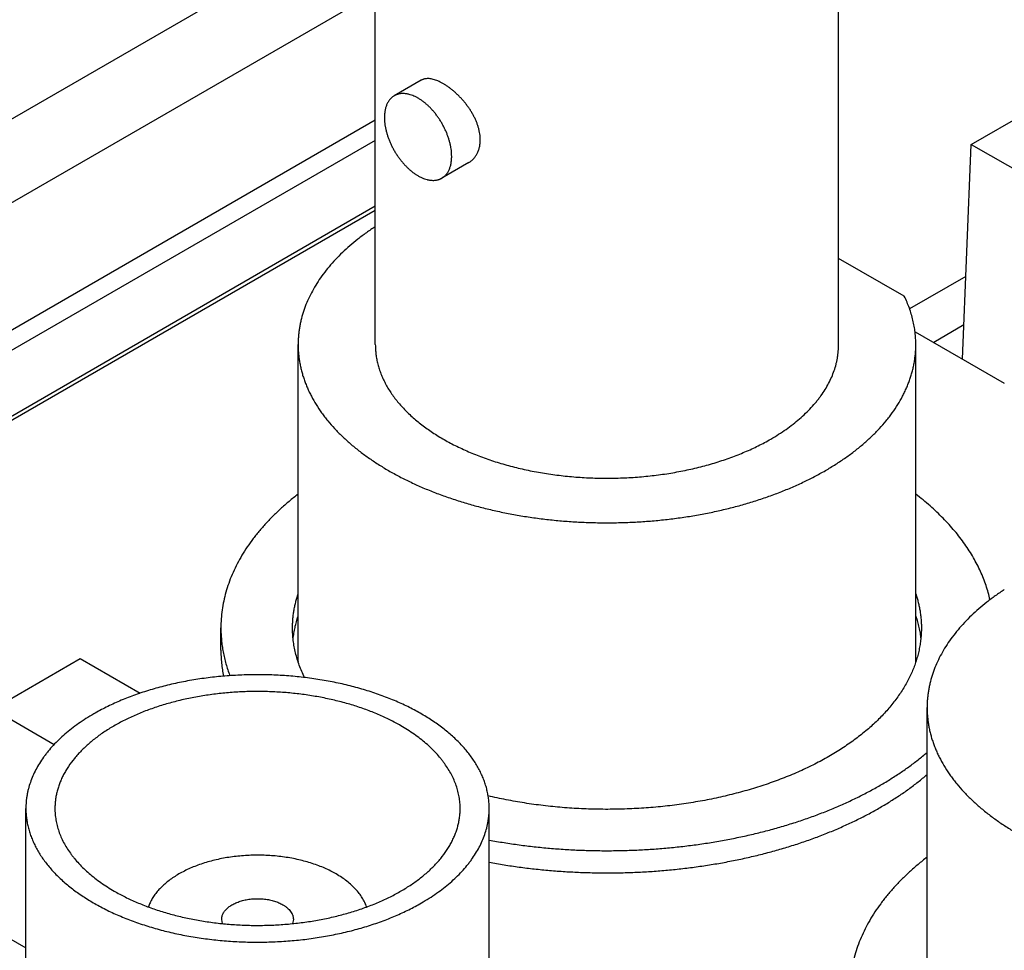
# Model space of a CAD drawing. Header units: inches. Extents: x 0 to 34, y 0 to 22.
# Tile 61 of 80: x 28.67 to 29.069, y 19.813 to 20.19. Entities that reach past the tile are written whole.
import ezdxf

# ---------------------------------------------------------------- set-up
doc = ezdxf.new("R2010")
doc.units = ezdxf.units.IN
doc.header["$LTSCALE"] = 1.87
doc.header["$MEASUREMENT"] = 0
doc.layers.get('0').update_dxf_attribs({"linetype": 'CONTINUOUS'})

msp = doc.modelspace()

# ---------------------------------------------------------------- linework, layer by layer
at = {"color": 7, "linetype": 'CONTINUOUS'}
for p, q in [((28.81429, 20.05866), (28.81429, 20.24645)), ((29.00179, 20.05866), (29.00179, 20.24645)), ((28.53014, 20.07093), (28.81429, 20.23499)), ((28.57024, 20.06026), (28.81429, 20.20116)), ((28.83282, 20.16565), (28.82196, 20.15937)), ((29.05547, 20.13971), (29.09083, 20.16012)), ((28.81429, 20.14948), (28.60409, 20.02811)), ((28.81429, 20.14131), (28.60566, 20.02085)), ((29.05197, 20.05273), (29.05547, 20.13971)), ((29.05547, 20.13971), (29.08029, 20.12538)), ((28.85208, 20.13231), (28.84121, 20.12603)), ((28.60581, 19.9944), (28.81429, 20.11478)), ((28.60581, 19.99271), (28.81429, 20.11308)), ((29.02838, 20.07818), (29.00179, 20.09353)), ((29.05332, 20.08621), (29.03053, 20.07305)), ((29.05252, 20.06657), (29.04027, 20.05949)), ((29.03271, 20.06385), (29.06885, 20.04299)), ((28.78304, 19.93021), (28.78304, 20.05866)), ((29.03304, 19.93019), (29.03304, 20.05866)), ((28.75179, 19.93497), (28.75179, 19.94395)), ((28.65949, 19.91107), (28.69485, 19.93149)), ((28.69485, 19.93149), (28.71909, 19.91749)), ((28.65949, 19.91107), (28.68431, 19.89674)), ((29.0376, 19.78323), (29.0376, 19.91168)), ((28.67287, 19.68305), (28.67287, 19.87084)), ((28.86037, 19.68305), (28.86037, 19.87084)), ((28.63673, 19.83522), (28.67287, 19.81435)), ((28.75243, 19.82421), (28.75212, 19.82593)), ((28.78112, 19.82593), (28.78081, 19.82421))]:
    msp.add_line(p, q, dxfattribs=at)
for points, knots in [([(28.85677, 20.14153), (28.85677, 20.14192), (28.85674, 20.14272), (28.8566, 20.14392), (28.85638, 20.14514), (28.85607, 20.14638), (28.85568, 20.14763), (28.85521, 20.14887), (28.85466, 20.15012), (28.85404, 20.15135), (28.85336, 20.15256), (28.85261, 20.15376), (28.85181, 20.15493), (28.85096, 20.15606), (28.85006, 20.15716), (28.84913, 20.15822), (28.84817, 20.15923), (28.84718, 20.16019), (28.84618, 20.1611), (28.84516, 20.16195), (28.84414, 20.16273), (28.84312, 20.16345), (28.8421, 20.16409), (28.8411, 20.16466), (28.84012, 20.16515), (28.83916, 20.16556), (28.83823, 20.16588), (28.83733, 20.16612), (28.83647, 20.16627), (28.83565, 20.16633), (28.83499, 20.16631), (28.83449, 20.16624), (28.83413, 20.16617), (28.83379, 20.16607), (28.83345, 20.16595), (28.83313, 20.16581), (28.83292, 20.16571), (28.83282, 20.16565)], [0, 0, 0, 0, 0.03116, 0.063215, 0.096148, 0.129925, 0.164495, 0.199794, 0.235741, 0.272247, 0.309208, 0.346512, 0.384036, 0.421649, 0.459213, 0.496584, 0.533612, 0.570144, 0.606026, 0.641105, 0.675233, 0.708269, 0.740084, 0.770567, 0.799627, 0.827199, 0.853251, 0.87779, 0.900866, 0.922582, 0.943099, 0.95298, 0.96265, 0.972145, 0.981507, 0.990777, 1, 1, 1, 1]), ([(28.84519, 20.13484), (28.84519, 20.13524), (28.84517, 20.13603), (28.84506, 20.13725), (28.84487, 20.13849), (28.84462, 20.13976), (28.84429, 20.14104), (28.84389, 20.14233), (28.84343, 20.14362), (28.84291, 20.14491), (28.84232, 20.14618), (28.84168, 20.14744), (28.84098, 20.14867), (28.84023, 20.14987), (28.83943, 20.15103), (28.83859, 20.15214), (28.83771, 20.15321), (28.8368, 20.15422), (28.83587, 20.15516), (28.83491, 20.15604), (28.83393, 20.15685), (28.83293, 20.15758), (28.83193, 20.15822), (28.83093, 20.15879), (28.82993, 20.15927), (28.82894, 20.15966), (28.82812, 20.15991), (28.82748, 20.16006), (28.82685, 20.16018), (28.82608, 20.16027), (28.82518, 20.16028), (28.82444, 20.16022), (28.82388, 20.16011), (28.82347, 20.16001), (28.82308, 20.15989), (28.82269, 20.15974), (28.82232, 20.15957), (28.82208, 20.15944), (28.82196, 20.15937)], [0, 0, 0, 0, 0.030663, 0.062384, 0.095096, 0.128717, 0.163153, 0.1983, 0.234044, 0.270264, 0.306836, 0.343628, 0.38051, 0.417347, 0.454006, 0.490359, 0.526275, 0.561635, 0.596321, 0.630225, 0.663251, 0.695311, 0.726334, 0.756264, 0.785063, 0.812715, 0.83923, 0.852073, 0.864649, 0.889025, 0.912465, 0.9351, 0.946171, 0.957105, 0.967928, 0.978667, 0.989348, 1, 1, 1, 1]), ([(28.82196, 20.15937), (28.8218, 20.15928), (28.82149, 20.15909), (28.82105, 20.15875), (28.82064, 20.15838), (28.82026, 20.15797), (28.8199, 20.15752), (28.81957, 20.15704), (28.81927, 20.15652), (28.8189, 20.15578), (28.8186, 20.15498), (28.81837, 20.15414), (28.81822, 20.15347), (28.81811, 20.15278), (28.818, 20.15181), (28.81797, 20.15106), (28.81797, 20.15056)], [0, 0, 0, 0, 0.053902, 0.108062, 0.162733, 0.218155, 0.274551, 0.332125, 0.391057, 0.451502, 0.577367, 0.643032, 0.710583, 0.780054, 0.851459, 1, 1, 1, 1]), ([(28.81797, 20.15056), (28.81797, 20.15017), (28.818, 20.14937), (28.81811, 20.14816), (28.81829, 20.14691), (28.81855, 20.14565), (28.81887, 20.14437), (28.81927, 20.14308), (28.81973, 20.14178), (28.82026, 20.1405), (28.82084, 20.13922), (28.82149, 20.13796), (28.82219, 20.13673), (28.82294, 20.13553), (28.82373, 20.13437), (28.82457, 20.13326), (28.82545, 20.13219), (28.82636, 20.13119), (28.8273, 20.13024), (28.82826, 20.12936), (28.82924, 20.12856), (28.83023, 20.12783), (28.83123, 20.12718), (28.83223, 20.12661), (28.83323, 20.12613), (28.83422, 20.12575), (28.83504, 20.12549), (28.83569, 20.12534), (28.83632, 20.12522), (28.83709, 20.12513), (28.83799, 20.12512), (28.83872, 20.12519), (28.83928, 20.12529), (28.83969, 20.12539), (28.84009, 20.12552), (28.84047, 20.12566), (28.84085, 20.12583), (28.84109, 20.12596), (28.84121, 20.12603)], [0, 0, 0, 0, 0.030663, 0.062384, 0.095096, 0.128717, 0.163153, 0.1983, 0.234044, 0.270264, 0.306836, 0.343628, 0.38051, 0.417347, 0.454006, 0.490359, 0.526275, 0.561635, 0.596321, 0.630225, 0.663251, 0.695311, 0.726334, 0.756264, 0.785063, 0.812715, 0.83923, 0.852073, 0.864649, 0.889025, 0.912465, 0.9351, 0.946171, 0.957105, 0.967928, 0.978667, 0.989348, 1, 1, 1, 1]), ([(28.85208, 20.13231), (28.85226, 20.13241), (28.85261, 20.13263), (28.85311, 20.133), (28.85359, 20.13341), (28.85404, 20.13386), (28.85446, 20.13434), (28.85485, 20.13485), (28.85521, 20.1354), (28.85553, 20.13598), (28.85582, 20.13659), (28.85607, 20.13723), (28.85629, 20.13789), (28.85652, 20.13881), (28.85672, 20.14003), (28.85677, 20.14102), (28.85677, 20.14153)], [0, 0, 0, 0, 0.057544, 0.115224, 0.173169, 0.231503, 0.290348, 0.349823, 0.410039, 0.471102, 0.533113, 0.59616, 0.660327, 0.725686, 0.860158, 1, 1, 1, 1]), ([(28.84121, 20.12603), (28.84137, 20.12612), (28.84167, 20.12632), (28.84211, 20.12665), (28.84252, 20.12702), (28.84291, 20.12743), (28.84327, 20.12788), (28.8436, 20.12836), (28.8439, 20.12888), (28.84426, 20.12962), (28.84456, 20.13042), (28.84479, 20.13126), (28.84494, 20.13193), (28.84505, 20.13263), (28.84516, 20.1336), (28.84519, 20.13434), (28.84519, 20.13484)], [0, 0, 0, 0, 0.053902, 0.108062, 0.162733, 0.218155, 0.274551, 0.332125, 0.391057, 0.451502, 0.577367, 0.643032, 0.710583, 0.780054, 0.851459, 1, 1, 1, 1]), ([(28.81429, 20.1064), (28.81306, 20.10559), (28.81066, 20.10395), (28.80722, 20.10137), (28.80398, 20.0987), (28.80096, 20.09594), (28.79815, 20.09311), (28.79557, 20.09021), (28.79321, 20.08725), (28.79109, 20.08422), (28.78921, 20.08114), (28.78758, 20.07802), (28.78618, 20.07486), (28.78504, 20.07166), (28.78429, 20.06896), (28.78382, 20.0668), (28.78354, 20.06518), (28.78331, 20.06355), (28.78316, 20.06192), (28.78306, 20.06029), (28.78304, 20.0592), (28.78304, 20.05866)], [0, 0, 0, 0, 0.07415, 0.146491, 0.217022, 0.285757, 0.352724, 0.417972, 0.481566, 0.543592, 0.604155, 0.663379, 0.721409, 0.77841, 0.834564, 0.862389, 0.890077, 0.917655, 0.94515, 0.972589, 1, 1, 1, 1]), ([(29.03304, 20.05866), (29.03304, 20.05948), (29.03299, 20.06113), (29.03277, 20.06361), (29.0324, 20.06607), (29.03189, 20.06853), (29.03123, 20.07097), (29.03043, 20.0734), (29.02948, 20.07581), (29.02876, 20.07739), (29.02838, 20.07818)], [0, 0, 0, 0, 0.122103, 0.244492, 0.367448, 0.491247, 0.616156, 0.742427, 0.8703, 1, 1, 1, 1]), ([(28.78304, 20.05866), (28.78304, 20.05807), (28.78306, 20.05689), (28.78318, 20.05512), (28.78336, 20.05335), (28.78363, 20.05158), (28.78397, 20.04982), (28.78438, 20.04806), (28.78487, 20.04631), (28.78543, 20.04457), (28.78607, 20.04284), (28.78678, 20.04111), (28.78756, 20.0394), (28.78871, 20.03712), (28.79032, 20.03429), (28.79216, 20.03156), (28.79376, 20.0294), (28.79548, 20.02724), (28.79779, 20.02458), (28.80082, 20.0215), (28.80411, 20.01851), (28.80765, 20.01561), (28.81143, 20.01282), (28.81544, 20.01014), (28.81967, 20.00758), (28.82411, 20.00513), (28.82876, 20.00282), (28.8336, 20.00065), (28.83861, 19.99861), (28.8438, 19.99671), (28.84913, 19.99497), (28.85461, 19.99338), (28.86022, 19.99195), (28.86594, 19.99067), (28.87177, 19.98956), (28.87768, 19.98862), (28.88366, 19.98784), (28.8897, 19.98724), (28.89579, 19.98681), (28.90191, 19.98655), (28.90804, 19.98646), (28.91417, 19.98655), (28.92029, 19.98681), (28.92637, 19.98724), (28.93242, 19.98784), (28.9384, 19.98862), (28.94431, 19.98956), (28.95013, 19.99067), (28.95586, 19.99195), (28.96146, 19.99338), (28.96694, 19.99497), (28.97228, 19.99671), (28.97746, 19.99861), (28.98248, 20.00065), (28.98732, 20.00282), (28.99196, 20.00513), (28.99641, 20.00758), (29.00064, 20.01014), (29.00465, 20.01282), (29.00843, 20.01561), (29.01197, 20.01851), (29.01525, 20.0215), (29.01828, 20.02458), (29.0206, 20.02724), (29.02232, 20.0294), (29.02392, 20.03156), (29.02575, 20.03429), (29.02737, 20.03712), (29.02852, 20.0394), (29.0293, 20.04111), (29.03001, 20.04284), (29.03065, 20.04457), (29.03121, 20.04631), (29.0317, 20.04806), (29.03211, 20.04982), (29.03245, 20.05158), (29.03271, 20.05335), (29.0329, 20.05512), (29.03301, 20.05689), (29.03304, 20.05807), (29.03304, 20.05866)], [0, 0, 0, 0, 0.005619, 0.011245, 0.016885, 0.022544, 0.02823, 0.033949, 0.039708, 0.045511, 0.051366, 0.057276, 0.063248, 0.069287, 0.081578, 0.094186, 0.100617, 0.107137, 0.120452, 0.134147, 0.148236, 0.162726, 0.177619, 0.192914, 0.208607, 0.22469, 0.241151, 0.257978, 0.275153, 0.292658, 0.310473, 0.328574, 0.346938, 0.365538, 0.384349, 0.403342, 0.422488, 0.441757, 0.461119, 0.480544, 0.5, 0.519456, 0.538881, 0.558243, 0.577512, 0.596658, 0.615651, 0.634462, 0.653062, 0.671426, 0.689527, 0.707342, 0.724847, 0.742022, 0.758849, 0.77531, 0.791393, 0.807086, 0.822381, 0.837274, 0.851764, 0.865853, 0.879548, 0.892863, 0.899383, 0.905814, 0.918422, 0.930713, 0.936752, 0.942724, 0.948634, 0.954489, 0.960292, 0.966051, 0.97177, 0.977456, 0.983115, 0.988755, 0.994381, 1, 1, 1, 1]), ([(28.81429, 20.05866), (28.81429, 20.058), (28.81433, 20.05667), (28.81452, 20.05467), (28.81484, 20.05269), (28.81528, 20.05071), (28.81586, 20.04874), (28.81655, 20.04678), (28.81737, 20.04485), (28.81831, 20.04293), (28.81938, 20.04103), (28.82056, 20.03916), (28.82187, 20.03731), (28.82378, 20.03486), (28.82591, 20.0325), (28.82822, 20.03024), (28.83009, 20.02856), (28.83206, 20.02693), (28.83414, 20.02533), (28.83631, 20.02379), (28.83858, 20.02229), (28.84095, 20.02084), (28.8434, 20.01944), (28.84595, 20.01809), (28.84857, 20.0168), (28.85128, 20.01556), (28.85407, 20.01439), (28.85692, 20.01327), (28.86085, 20.01185), (28.86592, 20.01025), (28.87219, 20.00859), (28.87866, 20.00721), (28.88528, 20.0061), (28.89202, 20.00528), (28.89886, 20.00474), (28.90574, 20.0045), (28.91263, 20.00455), (28.9195, 20.00489), (28.92631, 20.00552), (28.93302, 20.00644), (28.9396, 20.00764), (28.946, 20.00911), (28.9522, 20.01086), (28.9572, 20.01254), (28.96107, 20.01401), (28.96388, 20.01516), (28.96661, 20.01638), (28.97012, 20.01806), (28.97267, 20.01943), (28.97433, 20.02038)], [0, 0, 0, 0, 0.010653, 0.021334, 0.032072, 0.042896, 0.05383, 0.064902, 0.076133, 0.087546, 0.09916, 0.110993, 0.123061, 0.135376, 0.160788, 0.173907, 0.187307, 0.200992, 0.214964, 0.229222, 0.243766, 0.258592, 0.273697, 0.289076, 0.304722, 0.320627, 0.336783, 0.353181, 0.369809, 0.403711, 0.438395, 0.473751, 0.509665, 0.546015, 0.582672, 0.619506, 0.656385, 0.693174, 0.729743, 0.765962, 0.801703, 0.836848, 0.871282, 0.904902, 0.921377, 0.937615, 0.953605, 0.969338, 1, 1, 1, 1]), ([(28.97433, 20.02038), (28.9754, 20.021), (28.97749, 20.02227), (28.9805, 20.02428), (28.98333, 20.02637), (28.98598, 20.02854), (28.98845, 20.03079), (28.99072, 20.0331), (28.99246, 20.03509), (28.99375, 20.03671), (28.99495, 20.03833), (28.99632, 20.04039), (28.99777, 20.04291), (28.999, 20.04548), (29.00002, 20.04807), (29.00068, 20.05027), (29.00109, 20.05203), (29.00135, 20.05335), (29.00154, 20.05468), (29.00168, 20.056), (29.00177, 20.05733), (29.00179, 20.05822), (29.00179, 20.05866)], [0, 0, 0, 0, 0.07523, 0.148553, 0.219947, 0.289407, 0.356948, 0.422603, 0.486431, 0.517688, 0.548519, 0.608956, 0.66788, 0.725447, 0.781836, 0.837251, 0.864668, 0.891927, 0.919058, 0.946092, 0.973062, 1, 1, 1, 1]), ([(28.78304, 19.99808), (28.78179, 19.99712), (28.77937, 19.99518), (28.77591, 19.99215), (28.77266, 19.98904), (28.76963, 19.98586), (28.76728, 19.98314), (28.76551, 19.98093), (28.76384, 19.97873), (28.7619, 19.97594), (28.75979, 19.97252), (28.75792, 19.96905), (28.75629, 19.96554), (28.7549, 19.962), (28.75377, 19.95842), (28.75289, 19.95482), (28.75225, 19.95121), (28.75187, 19.94758), (28.75179, 19.94516), (28.75179, 19.94395)], [0, 0, 0, 0, 0.072645, 0.143649, 0.213031, 0.280821, 0.347063, 0.379623, 0.411819, 0.475152, 0.53715, 0.597916, 0.657563, 0.71622, 0.774029, 0.831144, 0.887728, 0.943954, 1, 1, 1, 1]), ([(29.06304, 19.95532), (29.06283, 19.95629), (29.06235, 19.95822), (29.06147, 19.9611), (29.06043, 19.96395), (29.05923, 19.96679), (29.05787, 19.9696), (29.05635, 19.97238), (29.05469, 19.97513), (29.05286, 19.97785), (29.05089, 19.98054), (29.04803, 19.9841), (29.0449, 19.98754), (29.04153, 19.99087), (29.0379, 19.99418), (29.03502, 19.99655), (29.03304, 19.99808)], [0, 0, 0, 0, 0.055794, 0.112126, 0.169094, 0.22679, 0.285301, 0.344704, 0.405073, 0.46647, 0.528954, 0.592574, 0.723359, 0.790613, 0.859132, 1, 1, 1, 1]), ([(28.78079, 19.94395), (28.78079, 19.94452), (28.78081, 19.94568), (28.78092, 19.94741), (28.78109, 19.94913), (28.78134, 19.95086), (28.78166, 19.95258), (28.78205, 19.9543), (28.7825, 19.95601), (28.78285, 19.95714), (28.78304, 19.9577)], [0, 0, 0, 0, 0.123587, 0.247311, 0.371308, 0.495712, 0.620655, 0.746268, 0.872676, 1, 1, 1, 1]), ([(29.03304, 19.95769), (29.03323, 19.95712), (29.03358, 19.95599), (29.03403, 19.95428), (29.03442, 19.95257), (29.03474, 19.95085), (29.03498, 19.94913), (29.03516, 19.9474), (29.03526, 19.94568), (29.03529, 19.94452), (29.03529, 19.94395)], [0, 0, 0, 0, 0.127319, 0.253724, 0.379335, 0.504279, 0.628684, 0.752683, 0.87641, 1, 1, 1, 1]), ([(29.06884, 19.95942), (29.06761, 19.95861), (29.06522, 19.95697), (29.06178, 19.95439), (29.05854, 19.95172), (29.05552, 19.94896), (29.05271, 19.94613), (29.05013, 19.94323), (29.04777, 19.94027), (29.04565, 19.93724), (29.04377, 19.93417), (29.04213, 19.93104), (29.04074, 19.92788), (29.0396, 19.92468), (29.03885, 19.92198), (29.03838, 19.91982), (29.0381, 19.9182), (29.03787, 19.91657), (29.03771, 19.91494), (29.03762, 19.91331), (29.0376, 19.91223), (29.0376, 19.91168)], [0, 0, 0, 0, 0.07415, 0.146491, 0.217022, 0.285757, 0.352724, 0.417972, 0.481566, 0.543592, 0.604155, 0.663379, 0.721409, 0.77841, 0.834564, 0.862389, 0.890077, 0.917655, 0.94515, 0.972589, 1, 1, 1, 1]), ([(28.78103, 19.93947), (28.78111, 19.94025), (28.78132, 19.94181), (28.78176, 19.94413), (28.78233, 19.94644), (28.78279, 19.94796), (28.78304, 19.94872)], [0, 0, 0, 0, 0.24739, 0.496212, 0.746933, 1, 1, 1, 1]), ([(29.03304, 19.9487), (29.03329, 19.94794), (29.03376, 19.94642), (29.03432, 19.9441), (29.03476, 19.94178), (29.03497, 19.94022), (29.03505, 19.93944)], [0, 0, 0, 0, 0.253066, 0.503785, 0.752607, 1, 1, 1, 1]), ([(28.75179, 19.94395), (28.75179, 19.94313), (28.75183, 19.9415), (28.752, 19.93906), (28.75228, 19.93663), (28.75268, 19.9342), (28.7532, 19.93177), (28.75383, 19.92936), (28.75457, 19.92695), (28.75513, 19.92537), (28.75543, 19.92458)], [0, 0, 0, 0, 0.123152, 0.246483, 0.370173, 0.494397, 0.619328, 0.745132, 0.871971, 1, 1, 1, 1]), ([(28.78565, 19.92384), (28.78525, 19.92465), (28.7845, 19.92628), (28.78351, 19.92876), (28.78267, 19.93126), (28.78199, 19.93378), (28.78145, 19.93631), (28.78107, 19.93885), (28.78084, 19.9414), (28.78079, 19.9431), (28.78079, 19.94395)], [0, 0, 0, 0, 0.129806, 0.257746, 0.384048, 0.508955, 0.632727, 0.755636, 0.877964, 1, 1, 1, 1]), ([(29.03529, 19.94395), (29.03529, 19.9432), (29.03525, 19.9417), (29.03507, 19.93945), (29.03477, 19.9372), (29.03435, 19.93497), (29.03382, 19.93274), (29.03317, 19.93052), (29.03239, 19.92831), (29.03151, 19.92612), (29.03051, 19.92395), (29.02939, 19.92179), (29.02816, 19.91966), (29.02635, 19.91682), (29.02381, 19.91334), (29.02035, 19.9093), (29.01647, 19.9054), (29.01218, 19.90165), (29.00751, 19.89805), (29.00246, 19.89463), (28.99707, 19.89139), (28.99134, 19.88834), (28.9853, 19.88551), (28.97897, 19.88289), (28.97238, 19.88051), (28.96555, 19.87835), (28.9585, 19.87645), (28.95127, 19.87479), (28.94387, 19.8734), (28.93634, 19.87227), (28.9287, 19.8714), (28.92099, 19.87081), (28.91323, 19.87049), (28.90545, 19.87044), (28.89768, 19.87067), (28.88994, 19.87117), (28.88228, 19.87195), (28.87471, 19.87299), (28.86727, 19.8743), (28.86237, 19.87535), (28.85995, 19.87592)], [0, 0, 0, 0, 0.01076, 0.021541, 0.032361, 0.043241, 0.0542, 0.065255, 0.076425, 0.087726, 0.099173, 0.110781, 0.122562, 0.13453, 0.159059, 0.184445, 0.210741, 0.237979, 0.266178, 0.295338, 0.325449, 0.356485, 0.388411, 0.421181, 0.454741, 0.489029, 0.523977, 0.55951, 0.595548, 0.632008, 0.668804, 0.705846, 0.743042, 0.7803, 0.817527, 0.85463, 0.891518, 0.9281, 0.964289, 1, 1, 1, 1]), ([(28.75179, 19.93497), (28.75179, 19.93408), (28.75183, 19.93231), (28.75204, 19.92966), (28.75237, 19.92701), (28.75269, 19.92526), (28.75287, 19.92438)], [0, 0, 0, 0, 0.248932, 0.498293, 0.74851, 1, 1, 1, 1]), ([(28.86037, 19.87084), (28.86037, 19.8715), (28.86032, 19.87283), (28.86013, 19.87482), (28.85982, 19.87681), (28.85937, 19.87879), (28.8588, 19.88076), (28.8581, 19.88271), (28.85728, 19.88465), (28.85634, 19.88657), (28.85528, 19.88847), (28.85409, 19.89034), (28.85279, 19.89219), (28.85088, 19.89463), (28.84875, 19.89699), (28.84643, 19.89926), (28.84456, 19.90093), (28.84259, 19.90257), (28.84052, 19.90416), (28.83835, 19.90571), (28.83607, 19.90721), (28.83371, 19.90866), (28.83125, 19.91006), (28.82871, 19.91141), (28.82608, 19.9127), (28.82337, 19.91393), (28.82059, 19.91511), (28.81773, 19.91623), (28.8138, 19.91764), (28.80874, 19.91925), (28.80246, 19.92091), (28.796, 19.92229), (28.78938, 19.9234), (28.78263, 19.92422), (28.7758, 19.92476), (28.76892, 19.925), (28.76202, 19.92495), (28.75515, 19.92461), (28.74834, 19.92398), (28.74163, 19.92306), (28.73506, 19.92186), (28.72866, 19.92038), (28.72246, 19.91864), (28.71746, 19.91696), (28.71359, 19.91549), (28.71078, 19.91433), (28.70804, 19.91312), (28.70454, 19.91143), (28.70198, 19.91007), (28.70033, 19.90911)], [0, 0, 0, 0, 0.010653, 0.021334, 0.032072, 0.042896, 0.05383, 0.064902, 0.076133, 0.087546, 0.09916, 0.110993, 0.123061, 0.135376, 0.160788, 0.173907, 0.187307, 0.200992, 0.214964, 0.229222, 0.243766, 0.258592, 0.273697, 0.289076, 0.304722, 0.320627, 0.336783, 0.353181, 0.369809, 0.403711, 0.438395, 0.473751, 0.509665, 0.546015, 0.582672, 0.619506, 0.656385, 0.693174, 0.729743, 0.765962, 0.801703, 0.836848, 0.871282, 0.904902, 0.921377, 0.937615, 0.953605, 0.969338, 1, 1, 1, 1]), ([(28.8246, 19.90431), (28.82315, 19.90515), (28.82092, 19.90635), (28.81785, 19.90782), (28.81464, 19.90925), (28.81046, 19.9109), (28.80524, 19.91265), (28.79982, 19.91417), (28.79422, 19.91546), (28.78847, 19.91651), (28.7826, 19.91732), (28.77665, 19.91787), (28.77064, 19.91817), (28.76461, 19.91821), (28.75859, 19.918), (28.75261, 19.91753), (28.74671, 19.91681), (28.74092, 19.91584), (28.73526, 19.91463), (28.72978, 19.91318), (28.72449, 19.91151), (28.72024, 19.90991), (28.71697, 19.90853), (28.7146, 19.90745), (28.71231, 19.90632), (28.71008, 19.90514), (28.70793, 19.90392), (28.70586, 19.90265), (28.70388, 19.90134), (28.70198, 19.89999), (28.70016, 19.89859), (28.69844, 19.89716), (28.69681, 19.89569), (28.69527, 19.89419), (28.69383, 19.89266), (28.69206, 19.8906), (28.69046, 19.88846), (28.68907, 19.88626), (28.68814, 19.8846), (28.68731, 19.88292), (28.6866, 19.88122), (28.68599, 19.87952), (28.68549, 19.87779), (28.6851, 19.87606), (28.68482, 19.87432), (28.68465, 19.87258), (28.68462, 19.87142), (28.68462, 19.87084)], [0, 0, 0, 0, 0.030662, 0.046395, 0.062385, 0.095096, 0.128716, 0.16315, 0.198295, 0.234037, 0.270256, 0.306825, 0.343615, 0.380494, 0.417328, 0.453985, 0.490335, 0.526249, 0.561606, 0.59629, 0.630192, 0.663215, 0.679372, 0.695277, 0.710923, 0.726302, 0.741407, 0.756234, 0.770777, 0.785036, 0.799007, 0.812692, 0.826092, 0.839212, 0.852055, 0.86463, 0.889006, 0.900839, 0.912454, 0.923867, 0.935098, 0.946169, 0.957104, 0.967927, 0.978666, 0.989347, 1, 1, 1, 1]), ([(28.70033, 19.90911), (28.69925, 19.90849), (28.69716, 19.90723), (28.69416, 19.90522), (28.69132, 19.90312), (28.68867, 19.90095), (28.68621, 19.89871), (28.68393, 19.8964), (28.68219, 19.8944), (28.68091, 19.89278), (28.67971, 19.89117), (28.67833, 19.88911), (28.67688, 19.88659), (28.67565, 19.88402), (28.67464, 19.88142), (28.67398, 19.87923), (28.67356, 19.87747), (28.67331, 19.87615), (28.67311, 19.87482), (28.67297, 19.87349), (28.67289, 19.87217), (28.67287, 19.87128), (28.67287, 19.87084)], [0, 0, 0, 0, 0.07523, 0.148553, 0.219947, 0.289407, 0.356948, 0.422603, 0.486431, 0.517688, 0.548519, 0.608956, 0.66788, 0.725447, 0.781836, 0.837251, 0.864668, 0.891927, 0.919058, 0.946092, 0.973062, 1, 1, 1, 1]), ([(29.0376, 19.91168), (29.0376, 19.91109), (29.03762, 19.90991), (29.03774, 19.90814), (29.03792, 19.90637), (29.03819, 19.9046), (29.03853, 19.90284), (29.03894, 19.90108), (29.03943, 19.89933), (29.03999, 19.89759), (29.04063, 19.89586), (29.04133, 19.89413), (29.04212, 19.89242), (29.04326, 19.89014), (29.04488, 19.88732), (29.04672, 19.88458), (29.04832, 19.88242), (29.05003, 19.88026), (29.05235, 19.8776), (29.05538, 19.87452), (29.05867, 19.87153), (29.06221, 19.86863), (29.06598, 19.86584), (29.06999, 19.86316), (29.07423, 19.8606), (29.07867, 19.85816), (29.08332, 19.85584), (29.08816, 19.85367), (29.09317, 19.85163), (29.09835, 19.84974), (29.10369, 19.84799), (29.10917, 19.8464), (29.11478, 19.84497), (29.1205, 19.84369), (29.12632, 19.84258), (29.13224, 19.84164), (29.13822, 19.84086), (29.14426, 19.84026), (29.15035, 19.83983), (29.15647, 19.83957), (29.1626, 19.83948), (29.16873, 19.83957), (29.17484, 19.83983), (29.18093, 19.84026), (29.18697, 19.84086), (29.19296, 19.84164), (29.19887, 19.84258), (29.20469, 19.84369), (29.21042, 19.84497), (29.21602, 19.8464), (29.2215, 19.84799), (29.22684, 19.84974), (29.23202, 19.85163), (29.23704, 19.85367), (29.24188, 19.85584), (29.24652, 19.85816), (29.25097, 19.8606), (29.2552, 19.86316), (29.25921, 19.86584), (29.26299, 19.86863), (29.26652, 19.87153), (29.26981, 19.87452), (29.27284, 19.8776), (29.27516, 19.88026), (29.27688, 19.88242), (29.27848, 19.88458), (29.28031, 19.88732), (29.28193, 19.89014), (29.28308, 19.89242), (29.28386, 19.89413), (29.28457, 19.89586), (29.2852, 19.89759), (29.28577, 19.89933), (29.28625, 19.90108), (29.28667, 19.90284), (29.28701, 19.9046), (29.28727, 19.90637), (29.28746, 19.90814), (29.28757, 19.90991), (29.2876, 19.91109), (29.2876, 19.91168)], [0, 0, 0, 0, 0.005619, 0.011245, 0.016885, 0.022544, 0.02823, 0.033949, 0.039708, 0.045511, 0.051366, 0.057276, 0.063248, 0.069287, 0.081578, 0.094186, 0.100617, 0.107137, 0.120452, 0.134147, 0.148236, 0.162726, 0.177619, 0.192914, 0.208607, 0.22469, 0.241151, 0.257978, 0.275153, 0.292658, 0.310473, 0.328574, 0.346938, 0.365538, 0.384349, 0.403342, 0.422488, 0.441757, 0.461119, 0.480544, 0.5, 0.519456, 0.538881, 0.558243, 0.577512, 0.596658, 0.615651, 0.634462, 0.653062, 0.671426, 0.689527, 0.707342, 0.724847, 0.742022, 0.758849, 0.77531, 0.791393, 0.807086, 0.822381, 0.837274, 0.851764, 0.865853, 0.879548, 0.892863, 0.899383, 0.905814, 0.918422, 0.930713, 0.936752, 0.942724, 0.948634, 0.954489, 0.960292, 0.966051, 0.97177, 0.977456, 0.983115, 0.988755, 0.994381, 1, 1, 1, 1]), ([(28.84862, 19.87084), (28.84862, 19.87161), (28.84855, 19.87317), (28.84825, 19.87549), (28.84776, 19.8778), (28.84707, 19.8801), (28.84618, 19.88237), (28.8451, 19.88461), (28.84384, 19.88682), (28.84263, 19.88862), (28.84158, 19.89003), (28.84046, 19.89145), (28.83894, 19.89319), (28.83695, 19.89521), (28.83479, 19.89718), (28.83247, 19.89908), (28.83, 19.90091), (28.82736, 19.90267), (28.82554, 19.90377), (28.8246, 19.90431)], [0, 0, 0, 0, 0.053897, 0.108053, 0.162719, 0.218136, 0.274527, 0.332096, 0.391022, 0.451461, 0.482294, 0.513552, 0.577382, 0.643039, 0.710582, 0.780045, 0.851441, 0.924767, 1, 1, 1, 1]), ([(28.86037, 19.85803), (28.86237, 19.85766), (28.8664, 19.85697), (28.87249, 19.85607), (28.87864, 19.85532), (28.88484, 19.85471), (28.89107, 19.85424), (28.89733, 19.85392), (28.90361, 19.85374), (28.90989, 19.85371), (28.91617, 19.85383), (28.92244, 19.85409), (28.92869, 19.8545), (28.9349, 19.85505), (28.94107, 19.85574), (28.94719, 19.85658), (28.95324, 19.85756), (28.95922, 19.85868), (28.96511, 19.85994), (28.97092, 19.86133), (28.97662, 19.86286), (28.98221, 19.86452), (28.98768, 19.8663), (28.99303, 19.86821), (28.99823, 19.87025), (29.00329, 19.8724), (29.0082, 19.87467), (29.01294, 19.87705), (29.01751, 19.87954), (29.02191, 19.88214), (29.02612, 19.88483), (29.03015, 19.88762), (29.03397, 19.8905), (29.03641, 19.8925), (29.0376, 19.89352)], [0, 0, 0, 0, 0.032852, 0.065942, 0.099236, 0.1327, 0.166298, 0.199994, 0.233753, 0.267537, 0.30131, 0.335036, 0.368679, 0.402202, 0.435571, 0.468749, 0.501702, 0.534397, 0.566801, 0.598882, 0.63061, 0.661955, 0.692889, 0.723386, 0.753421, 0.782972, 0.812018, 0.840541, 0.868525, 0.895956, 0.922825, 0.949124, 0.974849, 1, 1, 1, 1]), ([(28.86037, 19.84905), (28.86237, 19.84868), (28.8664, 19.84799), (28.87249, 19.84709), (28.87864, 19.84634), (28.88484, 19.84572), (28.89107, 19.84526), (28.89733, 19.84494), (28.90361, 19.84476), (28.90989, 19.84473), (28.91617, 19.84485), (28.92244, 19.84511), (28.92869, 19.84552), (28.9349, 19.84607), (28.94107, 19.84676), (28.94719, 19.8476), (28.95324, 19.84858), (28.95922, 19.8497), (28.96511, 19.85096), (28.97092, 19.85235), (28.97662, 19.85388), (28.98221, 19.85553), (28.98768, 19.85732), (28.99303, 19.85923), (28.99823, 19.86127), (29.00329, 19.86342), (29.0082, 19.86569), (29.01294, 19.86807), (29.01751, 19.87056), (29.02191, 19.87315), (29.02612, 19.87585), (29.03015, 19.87864), (29.03397, 19.88152), (29.03641, 19.88352), (29.0376, 19.88454)], [0, 0, 0, 0, 0.032852, 0.065942, 0.099236, 0.1327, 0.166298, 0.199994, 0.233753, 0.267537, 0.30131, 0.335036, 0.368679, 0.402202, 0.435571, 0.468749, 0.501702, 0.534397, 0.566801, 0.598882, 0.63061, 0.661955, 0.692889, 0.723386, 0.753421, 0.782972, 0.812018, 0.840541, 0.868525, 0.895956, 0.922825, 0.949124, 0.974849, 1, 1, 1, 1]), ([(28.67287, 19.87084), (28.67287, 19.87017), (28.67291, 19.86884), (28.6731, 19.86685), (28.67342, 19.86486), (28.67386, 19.86288), (28.67443, 19.86091), (28.67513, 19.85896), (28.67595, 19.85702), (28.67689, 19.8551), (28.67796, 19.85321), (28.67914, 19.85133), (28.68044, 19.84949), (28.68236, 19.84704), (28.68448, 19.84468), (28.6868, 19.84242), (28.68867, 19.84074), (28.69064, 19.8391), (28.69271, 19.83751), (28.69489, 19.83596), (28.69716, 19.83446), (28.69952, 19.83301), (28.70198, 19.83161), (28.70452, 19.83026), (28.70715, 19.82897), (28.70986, 19.82774), (28.71264, 19.82656), (28.7155, 19.82545), (28.71943, 19.82403), (28.7245, 19.82242), (28.73077, 19.82077), (28.73723, 19.81938), (28.74386, 19.81828), (28.7506, 19.81745), (28.75744, 19.81692), (28.76432, 19.81667), (28.77121, 19.81672), (28.77808, 19.81706), (28.78489, 19.81769), (28.7916, 19.81861), (28.79817, 19.81981), (28.80458, 19.82129), (28.81078, 19.82303), (28.81578, 19.82471), (28.81965, 19.82618), (28.82246, 19.82734), (28.82519, 19.82856), (28.8287, 19.83024), (28.83125, 19.8316), (28.83291, 19.83256)], [0, 0, 0, 0, 0.010653, 0.021334, 0.032072, 0.042896, 0.05383, 0.064902, 0.076133, 0.087546, 0.09916, 0.110993, 0.123061, 0.135376, 0.160788, 0.173907, 0.187307, 0.200992, 0.214964, 0.229222, 0.243766, 0.258592, 0.273697, 0.289076, 0.304722, 0.320627, 0.336783, 0.353181, 0.369809, 0.403711, 0.438395, 0.473751, 0.509665, 0.546015, 0.582672, 0.619506, 0.656385, 0.693174, 0.729743, 0.765962, 0.801703, 0.836848, 0.871282, 0.904902, 0.921377, 0.937615, 0.953605, 0.969338, 1, 1, 1, 1]), ([(28.68462, 19.87084), (28.68462, 19.87006), (28.68468, 19.86851), (28.68498, 19.86618), (28.68548, 19.86387), (28.68617, 19.86158), (28.68705, 19.8593), (28.68813, 19.85706), (28.6894, 19.85485), (28.6906, 19.85306), (28.69165, 19.85164), (28.69278, 19.85022), (28.6943, 19.84848), (28.69628, 19.84646), (28.69844, 19.84449), (28.70076, 19.8426), (28.70324, 19.84076), (28.70587, 19.83901), (28.7077, 19.8379), (28.70863, 19.83736)], [0, 0, 0, 0, 0.053897, 0.108053, 0.162719, 0.218136, 0.274527, 0.332096, 0.391022, 0.451461, 0.482294, 0.513552, 0.577382, 0.643039, 0.710582, 0.780045, 0.851441, 0.924767, 1, 1, 1, 1]), ([(28.70863, 19.83736), (28.71008, 19.83652), (28.71232, 19.83533), (28.71539, 19.83385), (28.7186, 19.83243), (28.72278, 19.83077), (28.72799, 19.82902), (28.73341, 19.8275), (28.73901, 19.82621), (28.74477, 19.82516), (28.75063, 19.82436), (28.75659, 19.8238), (28.7626, 19.8235), (28.76863, 19.82346), (28.77465, 19.82368), (28.78062, 19.82414), (28.78652, 19.82486), (28.79232, 19.82583), (28.79797, 19.82704), (28.80346, 19.82849), (28.80874, 19.83017), (28.81299, 19.83176), (28.81626, 19.83314), (28.81863, 19.83422), (28.82093, 19.83535), (28.82315, 19.83653), (28.8253, 19.83775), (28.82737, 19.83902), (28.82936, 19.84033), (28.83126, 19.84169), (28.83307, 19.84308), (28.8348, 19.84451), (28.83643, 19.84598), (28.83796, 19.84748), (28.83941, 19.84901), (28.84118, 19.85107), (28.84277, 19.85321), (28.84417, 19.85542), (28.8451, 19.85707), (28.84592, 19.85875), (28.84664, 19.86045), (28.84725, 19.86216), (28.84775, 19.86388), (28.84813, 19.86561), (28.84841, 19.86735), (28.84858, 19.86909), (28.84862, 19.87026), (28.84862, 19.87084)], [0, 0, 0, 0, 0.030662, 0.046395, 0.062385, 0.095096, 0.128716, 0.16315, 0.198295, 0.234037, 0.270256, 0.306825, 0.343615, 0.380494, 0.417328, 0.453985, 0.490335, 0.526249, 0.561606, 0.59629, 0.630192, 0.663215, 0.679372, 0.695277, 0.710923, 0.726302, 0.741407, 0.756234, 0.770777, 0.785036, 0.799007, 0.812692, 0.826092, 0.839212, 0.852055, 0.86463, 0.889006, 0.900839, 0.912454, 0.923867, 0.935098, 0.946169, 0.957104, 0.967927, 0.978666, 0.989347, 1, 1, 1, 1]), ([(28.83291, 19.83256), (28.83398, 19.83318), (28.83607, 19.83444), (28.83908, 19.83646), (28.84191, 19.83855), (28.84456, 19.84072), (28.84703, 19.84296), (28.8493, 19.84528), (28.85104, 19.84727), (28.85233, 19.84889), (28.85353, 19.85051), (28.8549, 19.85256), (28.85635, 19.85509), (28.85758, 19.85765), (28.85859, 19.86025), (28.85926, 19.86244), (28.85967, 19.86421), (28.85992, 19.86553), (28.86012, 19.86685), (28.86026, 19.86818), (28.86035, 19.86951), (28.86037, 19.87039), (28.86037, 19.87084)], [0, 0, 0, 0, 0.07523, 0.148553, 0.219947, 0.289407, 0.356948, 0.422603, 0.486431, 0.517688, 0.548519, 0.608956, 0.66788, 0.725447, 0.781836, 0.837251, 0.864668, 0.891927, 0.919058, 0.946092, 0.973062, 1, 1, 1, 1]), ([(28.79844, 19.8443), (28.79771, 19.84472), (28.7962, 19.84553), (28.79385, 19.84664), (28.79137, 19.84765), (28.78877, 19.84857), (28.78608, 19.84938), (28.7833, 19.85008), (28.78044, 19.85068), (28.77752, 19.85116), (28.77455, 19.85153), (28.77154, 19.85178), (28.76851, 19.85191), (28.76548, 19.85192), (28.76244, 19.85182), (28.75943, 19.8516), (28.75645, 19.85126), (28.75352, 19.85081), (28.75064, 19.85024), (28.74784, 19.84956), (28.74512, 19.84878), (28.7425, 19.84789), (28.73999, 19.8469), (28.73761, 19.84582), (28.73535, 19.84464), (28.73323, 19.84338), (28.73127, 19.84204), (28.72947, 19.84063), (28.72784, 19.83915), (28.72638, 19.83761), (28.7251, 19.83601), (28.72402, 19.83437), (28.72327, 19.83295), (28.72277, 19.83181), (28.72256, 19.83123), (28.72246, 19.83094)], [0, 0, 0, 0, 0.02979, 0.060528, 0.092162, 0.124627, 0.157848, 0.191743, 0.226221, 0.261188, 0.296543, 0.332181, 0.367996, 0.403879, 0.439721, 0.475413, 0.510848, 0.545921, 0.58053, 0.614579, 0.647976, 0.680637, 0.712484, 0.743451, 0.773481, 0.802531, 0.830571, 0.857588, 0.883586, 0.908591, 0.93265, 0.955835, 0.978242, 0.989194, 1, 1, 1, 1]), ([(29.03759, 19.8511), (29.03635, 19.85014), (29.03393, 19.8482), (29.03047, 19.84517), (29.02722, 19.84206), (29.02419, 19.83889), (29.02184, 19.83616), (29.02007, 19.83395), (29.0184, 19.83175), (29.01646, 19.82896), (29.01434, 19.82554), (29.01247, 19.82207), (29.01085, 19.81856), (29.00946, 19.81502), (29.00833, 19.81144), (29.00744, 19.80785), (29.00681, 19.80423), (29.00643, 19.8006), (29.00635, 19.79818), (29.00635, 19.79697)], [0, 0, 0, 0, 0.072645, 0.143649, 0.213031, 0.280821, 0.347063, 0.379623, 0.411819, 0.475152, 0.53715, 0.597916, 0.657563, 0.71622, 0.774029, 0.831144, 0.887728, 0.943954, 1, 1, 1, 1]), ([(28.81077, 19.83094), (28.81066, 19.83126), (28.81043, 19.83189), (28.81002, 19.83282), (28.80955, 19.83374), (28.80883, 19.83497), (28.80779, 19.83647), (28.80633, 19.8382), (28.80465, 19.83986), (28.80277, 19.84144), (28.80069, 19.84294), (28.79921, 19.84386), (28.79844, 19.8443)], [0, 0, 0, 0, 0.053958, 0.108725, 0.164406, 0.221094, 0.337777, 0.459356, 0.586211, 0.718566, 0.856509, 1, 1, 1, 1]), ([(28.75212, 19.82593), (28.75212, 19.82614), (28.75214, 19.82655), (28.75226, 19.82717), (28.75246, 19.82778), (28.75273, 19.82837), (28.75308, 19.82896), (28.75343, 19.82943), (28.75375, 19.82979), (28.75409, 19.83015), (28.75456, 19.8306), (28.75519, 19.8311), (28.75588, 19.83157), (28.75662, 19.83201), (28.75742, 19.83241), (28.75827, 19.83279), (28.75917, 19.83312), (28.7601, 19.83342), (28.76107, 19.83367), (28.76207, 19.83389), (28.7631, 19.83406), (28.76414, 19.83419), (28.7652, 19.83427), (28.76626, 19.83431), (28.76733, 19.8343), (28.76839, 19.83425), (28.76944, 19.83415), (28.77048, 19.83401), (28.7715, 19.83382), (28.77249, 19.83359), (28.77345, 19.83332), (28.77437, 19.83301), (28.77525, 19.83267), (28.77608, 19.83228), (28.77661, 19.832), (28.77687, 19.83185)], [0, 0, 0, 0, 0.021325, 0.042878, 0.064876, 0.087513, 0.110954, 0.135332, 0.147908, 0.160753, 0.187268, 0.214922, 0.243722, 0.273652, 0.304676, 0.336737, 0.369763, 0.403668, 0.438354, 0.473713, 0.509631, 0.545983, 0.582643, 0.61948, 0.656362, 0.693155, 0.729727, 0.765948, 0.801693, 0.83684, 0.871278, 0.9049, 0.937613, 0.969335, 1, 1, 1, 1]), ([(28.77687, 19.83185), (28.7772, 19.83166), (28.77782, 19.83127), (28.77867, 19.83061), (28.77941, 19.8299), (28.78002, 19.82916), (28.78043, 19.8285), (28.78069, 19.82797), (28.78084, 19.82757), (28.78097, 19.82716), (28.78105, 19.82675), (28.78111, 19.82634), (28.78112, 19.82607), (28.78112, 19.82593)], [0, 0, 0, 0, 0.148562, 0.289416, 0.422602, 0.548487, 0.667814, 0.725398, 0.781805, 0.837236, 0.891917, 0.946088, 1, 1, 1, 1])]:
    msp.add_open_spline(points, degree=3, knots=knots, dxfattribs=at)
for points in [[(28.78304, 19.93028), (28.78303, 19.93027), (28.78303, 19.93026), (28.78303, 19.93025)], [(29.03306, 19.93023), (29.03305, 19.93025), (29.03305, 19.93026), (29.03304, 19.93027)]]:
    msp.add_open_spline(points, degree=3, dxfattribs=at)

doc.saveas('drawing.dxf')
